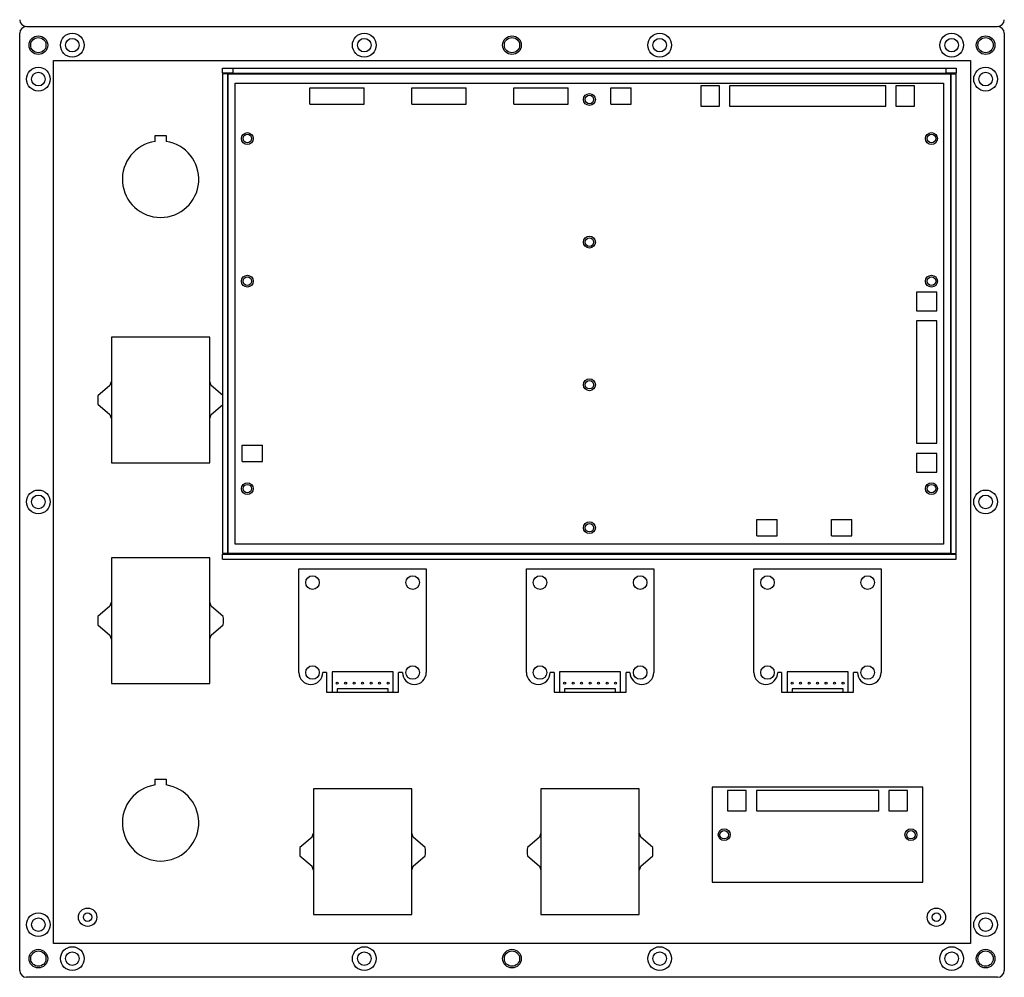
# Model space of a CAD drawing. Header units: millimetres. Extents: x 7146 to 9164, y -1568 to -663.
# Tile 152 of 187: x 8227 to 8517, y -1423 to -1141. Entities that reach past the tile are written whole.
import ezdxf

# ---------------------------------------------------------------- set-up
doc = ezdxf.new("R2010")
doc.units = ezdxf.units.MM
doc.header["$LTSCALE"] = 3

msp = doc.modelspace()

# ---------------------------------------------------------------- linework, layer by layer
at = {"linetype": 'Continuous', "lineweight": 30}
for p, q in [((8227.18, -1421.12), (8227.18, -1145.12)), ((8229.18, -1143.12), (8515.18, -1143.12)), ((8517.18, -1145.12), (8517.18, -1421.12)), ((8286.93, -1156.87), (8286.93, -1155.37)), ((8286.93, -1155.37), (8289.93, -1155.37)), ((8289.93, -1156.87), (8286.93, -1156.87)), ((8288.43, -1157.07), (8286.93, -1157.07)), ((8286.93, -1157.07), (8286.93, -1298.27)), ((8288.43, -1157.07), (8288.43, -1298.27)), ((8288.63, -1157.07), (8288.43, -1157.07)), ((8288.63, -1157.07), (8501.33, -1157.07)), ((8288.63, -1298.27), (8288.63, -1157.07)), ((8289.93, -1155.37), (8289.93, -1156.87)), ((8289.93, -1155.37), (8500.03, -1155.37)), ((8289.93, -1156.87), (8500.03, -1156.87)), ((8500.03, -1156.87), (8500.03, -1155.37)), ((8500.03, -1155.37), (8503.03, -1155.37)), ((8503.03, -1156.87), (8500.03, -1156.87)), ((8501.33, -1157.07), (8501.33, -1298.27)), ((8501.53, -1157.07), (8501.33, -1157.07)), ((8501.53, -1298.27), (8501.53, -1157.07)), ((8501.53, -1157.07), (8503.03, -1157.07)), ((8503.03, -1155.37), (8503.03, -1156.87)), ((8503.03, -1298.27), (8503.03, -1157.07)), ((8290.68, -1295.52), (8290.68, -1159.82)), ((8290.68, -1159.82), (8499.28, -1159.82)), ((8499.28, -1159.82), (8499.28, -1295.52)), ((8312.68, -1166.02), (8312.68, -1161.22)), ((8312.68, -1161.22), (8328.68, -1161.22)), ((8328.68, -1166.02), (8328.68, -1161.22)), ((8342.68, -1161.22), (8358.68, -1161.22)), ((8342.68, -1166.02), (8342.68, -1161.22)), ((8358.68, -1166.02), (8358.68, -1161.22)), ((8372.68, -1166.02), (8372.68, -1161.22)), ((8372.68, -1161.22), (8388.68, -1161.22)), ((8388.68, -1166.02), (8388.68, -1161.22)), ((8401.28, -1166.02), (8401.28, -1161.22)), ((8401.28, -1161.22), (8407.28, -1161.22)), ((8407.28, -1166.02), (8407.28, -1161.22)), ((8433.28, -1160.62), (8427.78, -1160.62)), ((8427.78, -1160.62), (8427.78, -1166.62)), ((8433.28, -1166.62), (8433.28, -1160.62)), ((8436.28, -1160.62), (8436.28, -1166.62)), ((8482.28, -1160.62), (8436.28, -1160.62)), ((8482.28, -1166.62), (8482.28, -1160.62)), ((8490.78, -1160.62), (8485.28, -1160.62)), ((8485.28, -1160.62), (8485.28, -1166.62)), ((8490.78, -1166.62), (8490.78, -1160.62)), ((8312.68, -1166.02), (8328.68, -1166.02)), ((8342.68, -1166.02), (8358.68, -1166.02)), ((8372.68, -1166.02), (8388.68, -1166.02)), ((8401.28, -1166.02), (8407.28, -1166.02)), ((8427.78, -1166.62), (8433.28, -1166.62)), ((8436.28, -1166.62), (8482.28, -1166.62)), ((8485.28, -1166.62), (8490.78, -1166.62)), ((8267.08, -1175.27), (8270.28, -1175.27)), ((8267.08, -1176.98), (8267.08, -1175.27)), ((8270.28, -1175.27), (8270.28, -1176.98)), ((8491.28, -1221.32), (8491.28, -1226.82)), ((8497.28, -1221.32), (8491.28, -1221.32)), ((8497.28, -1226.82), (8497.28, -1221.32)), ((8491.28, -1226.82), (8497.28, -1226.82)), ((8491.28, -1229.82), (8491.28, -1265.82)), ((8497.28, -1229.82), (8491.28, -1229.82)), ((8497.28, -1265.82), (8497.28, -1229.82)), ((8283.18, -1234.62), (8254.18, -1234.62)), ((8254.18, -1234.62), (8254.18, -1271.62)), ((8283.18, -1271.62), (8283.18, -1234.62)), ((8253.78, -1248.87), (8250.22, -1251.87)), ((8286.93, -1251.69), (8283.59, -1248.87)), ((8250.22, -1254.37), (8253.78, -1257.37)), ((8283.59, -1257.37), (8286.93, -1254.55)), ((8292.68, -1271.22), (8292.68, -1266.42)), ((8292.68, -1266.42), (8298.68, -1266.42)), ((8298.68, -1271.22), (8298.68, -1266.42)), ((8491.28, -1265.82), (8497.28, -1265.82)), ((8491.28, -1268.82), (8491.28, -1274.32)), ((8497.28, -1268.82), (8491.28, -1268.82)), ((8497.28, -1274.32), (8497.28, -1268.82)), ((8254.18, -1271.62), (8283.18, -1271.62)), ((8292.68, -1271.22), (8298.68, -1271.22)), ((8491.28, -1274.32), (8497.28, -1274.32)), ((8444.28, -1293.12), (8444.28, -1288.32)), ((8444.28, -1288.32), (8450.28, -1288.32)), ((8450.28, -1293.12), (8450.28, -1288.32)), ((8466.28, -1293.12), (8466.28, -1288.32)), ((8466.28, -1288.32), (8472.28, -1288.32)), ((8472.28, -1293.12), (8472.28, -1288.32)), ((8444.28, -1293.12), (8450.28, -1293.12)), ((8466.28, -1293.12), (8472.28, -1293.12)), ((8499.28, -1295.52), (8290.68, -1295.52)), ((8288.43, -1298.27), (8286.93, -1298.27)), ((8288.63, -1298.27), (8286.93, -1298.47)), ((8286.93, -1298.47), (8503.03, -1298.47)), ((8286.93, -1299.97), (8286.93, -1298.47)), ((8288.43, -1298.27), (8288.63, -1298.27)), ((8501.33, -1298.27), (8288.63, -1298.27)), ((8503.03, -1298.47), (8501.33, -1298.27)), ((8501.33, -1298.27), (8501.53, -1298.27)), ((8501.53, -1298.27), (8503.03, -1298.27)), ((8503.03, -1299.97), (8503.03, -1298.47)), ((8283.18, -1299.62), (8254.18, -1299.62)), ((8254.18, -1299.62), (8254.18, -1336.62)), ((8283.18, -1336.62), (8283.18, -1299.62)), ((8286.93, -1299.97), (8503.03, -1299.97)), ((8309.43, -1333.37), (8309.43, -1302.87)), ((8309.43, -1302.87), (8346.93, -1302.87)), ((8346.93, -1302.87), (8346.93, -1333.37)), ((8376.43, -1333.37), (8376.43, -1302.87)), ((8376.43, -1302.87), (8413.93, -1302.87)), ((8413.93, -1302.87), (8413.93, -1333.37)), ((8443.43, -1333.37), (8443.43, -1302.87)), ((8443.43, -1302.87), (8480.93, -1302.87)), ((8480.93, -1302.87), (8480.93, -1333.37)), ((8253.78, -1313.87), (8250.22, -1316.87)), ((8287.14, -1316.87), (8283.59, -1313.87)), ((8250.22, -1319.37), (8253.78, -1322.37)), ((8283.59, -1322.37), (8287.14, -1319.37)), ((8317.58, -1333.37), (8316.43, -1333.37)), ((8317.58, -1333.37), (8317.58, -1339.17)), ((8337.18, -1333.17), (8319.18, -1333.17)), ((8319.18, -1333.17), (8319.18, -1339.17)), ((8337.18, -1339.17), (8337.18, -1333.17)), ((8339.93, -1333.37), (8338.79, -1333.37)), ((8338.79, -1339.17), (8338.79, -1333.37)), ((8384.58, -1333.37), (8383.43, -1333.37)), ((8384.58, -1333.37), (8384.58, -1339.17)), ((8386.18, -1333.17), (8386.18, -1339.17)), ((8404.18, -1333.17), (8386.18, -1333.17)), ((8404.18, -1339.17), (8404.18, -1333.17)), ((8406.93, -1333.37), (8405.79, -1333.37)), ((8405.79, -1339.17), (8405.79, -1333.37)), ((8451.58, -1333.37), (8450.43, -1333.37)), ((8451.58, -1333.37), (8451.58, -1339.17)), ((8453.18, -1333.17), (8453.18, -1339.17)), ((8471.18, -1333.17), (8453.18, -1333.17)), ((8471.18, -1339.17), (8471.18, -1333.17)), ((8473.93, -1333.37), (8472.79, -1333.37)), ((8472.79, -1339.17), (8472.79, -1333.37)), ((8254.18, -1336.62), (8283.18, -1336.62)), ((8317.58, -1339.17), (8319.18, -1339.17)), ((8319.18, -1339.17), (8320.68, -1339.17)), ((8320.68, -1338.17), (8320.68, -1339.17)), ((8335.68, -1338.17), (8320.68, -1338.17)), ((8320.68, -1339.17), (8335.68, -1339.17)), ((8335.68, -1339.17), (8335.68, -1338.17)), ((8335.68, -1339.17), (8337.18, -1339.17)), ((8337.18, -1339.17), (8338.79, -1339.17)), ((8384.58, -1339.17), (8386.18, -1339.17)), ((8386.18, -1339.17), (8387.68, -1339.17)), ((8387.68, -1338.17), (8387.68, -1339.17)), ((8402.68, -1338.17), (8387.68, -1338.17)), ((8387.68, -1339.17), (8402.68, -1339.17)), ((8402.68, -1339.17), (8402.68, -1338.17)), ((8402.68, -1339.17), (8404.18, -1339.17)), ((8404.18, -1339.17), (8405.79, -1339.17)), ((8451.58, -1339.17), (8453.18, -1339.17)), ((8453.18, -1339.17), (8454.68, -1339.17)), ((8469.68, -1338.17), (8454.68, -1338.17)), ((8454.68, -1338.17), (8454.68, -1339.17)), ((8454.68, -1339.17), (8469.68, -1339.17)), ((8469.68, -1339.17), (8469.68, -1338.17)), ((8469.68, -1339.17), (8471.18, -1339.17)), ((8471.18, -1339.17), (8472.79, -1339.17)), ((8267.08, -1364.77), (8270.28, -1364.77)), ((8267.08, -1366.48), (8267.08, -1364.77)), ((8270.28, -1364.77), (8270.28, -1366.48)), ((8342.68, -1367.62), (8313.68, -1367.62)), ((8313.68, -1367.62), (8313.68, -1404.62)), ((8342.68, -1404.62), (8342.68, -1367.62)), ((8409.68, -1367.62), (8380.68, -1367.62)), ((8380.68, -1367.62), (8380.68, -1404.62)), ((8409.68, -1404.62), (8409.68, -1367.62)), ((8431.18, -1367.12), (8431.18, -1395.12)), ((8493.18, -1367.12), (8431.18, -1367.12)), ((8441.18, -1368.12), (8435.68, -1368.12)), ((8435.68, -1368.12), (8435.68, -1374.12)), ((8441.18, -1374.12), (8441.18, -1368.12)), ((8480.18, -1368.12), (8444.18, -1368.12)), ((8444.18, -1368.12), (8444.18, -1374.12)), ((8480.18, -1374.12), (8480.18, -1368.12)), ((8488.68, -1368.12), (8483.18, -1368.12)), ((8483.18, -1368.12), (8483.18, -1374.12)), ((8488.68, -1374.12), (8488.68, -1368.12)), ((8493.18, -1395.12), (8493.18, -1367.12)), ((8435.68, -1374.12), (8441.18, -1374.12)), ((8444.18, -1374.12), (8480.18, -1374.12)), ((8483.18, -1374.12), (8488.68, -1374.12)), ((8313.28, -1381.87), (8309.72, -1384.87)), ((8346.64, -1384.87), (8343.09, -1381.87)), ((8380.28, -1381.87), (8376.72, -1384.87)), ((8413.64, -1384.87), (8410.09, -1381.87)), ((8309.72, -1387.37), (8313.28, -1390.37)), ((8343.09, -1390.37), (8346.64, -1387.37)), ((8376.72, -1387.37), (8380.28, -1390.37)), ((8410.09, -1390.37), (8413.64, -1387.37)), ((8431.18, -1395.12), (8493.18, -1395.12)), ((8313.68, -1404.62), (8342.68, -1404.62)), ((8380.68, -1404.62), (8409.68, -1404.62)), ((8515.18, -1423.12), (8229.18, -1423.12))]:
    msp.add_line(p, q, dxfattribs=at)
at = {"color": 3, "linetype": 'Continuous', "lineweight": 30}
for p, q in [((8237.18, -1153.12), (8507.18, -1153.12)), ((8237.18, -1413.12), (8237.18, -1153.12)), ((8507.18, -1153.12), (8507.18, -1413.12)), ((8507.18, -1413.12), (8237.18, -1413.12))]:
    msp.add_line(p, q, dxfattribs=at)
at = {"linetype": 'Continuous', "lineweight": 30}
for centre, radius in [((8242.68, -1148.62), 3.5), ((8328.68, -1148.62), 3.5), ((8415.68, -1148.62), 3.5), ((8501.68, -1148.62), 3.5), ((8232.68, -1148.62), 2.75), ((8232.68, -1148.62), 2.25), ((8242.68, -1148.62), 2), ((8328.68, -1148.62), 2), ((8372.18, -1148.62), 2.75), ((8372.18, -1148.62), 2.25), ((8415.68, -1148.62), 2), ((8501.68, -1148.62), 2), ((8511.68, -1148.62), 2.75), ((8511.68, -1148.62), 2.25), ((8232.68, -1158.62), 3.5), ((8232.68, -1158.62), 2), ((8511.68, -1158.62), 3.5), ((8511.68, -1158.62), 2), ((8394.98, -1164.62), 1.75), ((8394.98, -1164.62), 1.25), ((8294.23, -1176.12), 1.75), ((8495.73, -1176.12), 1.75), ((8294.23, -1176.12), 1.25), ((8495.73, -1176.12), 1.25), ((8394.98, -1206.62), 1.75), ((8394.98, -1206.62), 1.25), ((8294.23, -1218.12), 1.75), ((8294.23, -1218.12), 1.25), ((8495.73, -1218.12), 1.75), ((8495.73, -1218.12), 1.25), ((8394.98, -1248.62), 1.75), ((8394.98, -1248.62), 1.25), ((8294.23, -1279.22), 1.75), ((8294.23, -1279.22), 1.25), ((8495.73, -1279.22), 1.75), ((8495.73, -1279.22), 1.25), ((8232.68, -1283.12), 3.5), ((8232.68, -1283.12), 2), ((8511.68, -1283.12), 3.5), ((8511.68, -1283.12), 2), ((8394.98, -1290.72), 1.75), ((8394.98, -1290.72), 1.25), ((8313.43, -1306.87), 2), ((8342.93, -1306.87), 2), ((8380.43, -1306.87), 2), ((8409.93, -1306.87), 2), ((8447.43, -1306.87), 2), ((8476.93, -1306.87), 2), ((8313.43, -1333.37), 2), ((8342.93, -1333.37), 2), ((8380.43, -1333.37), 2), ((8409.93, -1333.37), 2), ((8447.43, -1333.37), 2), ((8476.93, -1333.37), 2), ((8320.68, -1336.47), 0.3), ((8323.18, -1336.47), 0.3), ((8325.68, -1336.47), 0.3), ((8328.18, -1336.47), 0.3), ((8330.68, -1336.47), 0.3), ((8333.18, -1336.47), 0.3), ((8335.68, -1336.47), 0.3), ((8387.68, -1336.47), 0.3), ((8390.18, -1336.47), 0.3), ((8392.68, -1336.47), 0.3), ((8395.18, -1336.47), 0.3), ((8397.68, -1336.47), 0.3), ((8400.18, -1336.47), 0.3), ((8402.68, -1336.47), 0.3), ((8454.68, -1336.47), 0.3), ((8457.18, -1336.47), 0.3), ((8459.68, -1336.47), 0.3), ((8462.18, -1336.47), 0.3), ((8464.68, -1336.47), 0.3), ((8467.18, -1336.47), 0.3), ((8469.68, -1336.47), 0.3), ((8434.68, -1381.12), 1.75), ((8434.68, -1381.12), 1.25), ((8489.68, -1381.12), 1.75), ((8489.68, -1381.12), 1.25), ((8247.18, -1405.42), 2.7), ((8497.18, -1405.42), 2.7), ((8232.68, -1407.62), 3.5), ((8232.68, -1407.62), 2), ((8247.18, -1405.42), 1.25), ((8497.18, -1405.42), 1.25), ((8511.68, -1407.62), 3.5), ((8511.68, -1407.62), 2), ((8232.68, -1417.62), 2.75), ((8242.68, -1417.62), 3.5), ((8328.68, -1417.62), 3.5), ((8372.18, -1417.62), 2.75), ((8415.68, -1417.62), 3.5), ((8501.68, -1417.62), 3.5), ((8511.68, -1417.62), 2.75), ((8232.68, -1417.62), 2.25), ((8242.68, -1417.62), 2), ((8328.68, -1417.62), 2), ((8372.18, -1417.62), 2.25), ((8415.68, -1417.62), 2), ((8501.68, -1417.62), 2), ((8511.68, -1417.62), 2.25)]:
    msp.add_circle(centre, radius, dxfattribs=at)
for centre, radius, start, end in [((8229.18, -1141.12), 2, 180, 270), ((8515.18, -1141.12), 2, 270, 0), ((8229.18, -1145.12), 2, 90, 180), ((8515.18, -1145.12), 2, 0, 90), ((8268.68, -1188.12), 11.25, 98.1765, 81.8235), ((8268.68, -1253.12), 15.5, 159.3065, 164.086), ((8268.68, -1253.12), 15.5, 15.914, 20.6935), ((8268.68, -1253.12), 18.5, 176.1257, 183.8743), ((8268.68, -1253.12), 15.5, 195.914, 200.6935), ((8268.68, -1253.12), 15.5, 339.3065, 344.086), ((8268.68, -1318.12), 15.5, 159.3065, 164.086), ((8268.68, -1318.12), 15.5, 15.914, 20.6935), ((8268.68, -1318.12), 18.5, 176.1257, 183.8743), ((8268.68, -1318.12), 18.5, 356.1257, 3.8743), ((8268.68, -1318.12), 15.5, 195.914, 200.6935), ((8268.68, -1318.12), 15.5, 339.3065, 344.086), ((8312.93, -1333.37), 3.5, 180, 0), ((8343.43, -1333.37), 3.5, 180, 0), ((8379.93, -1333.37), 3.5, 180, 0), ((8410.43, -1333.37), 3.5, 180, 0), ((8446.93, -1333.37), 3.5, 180, 0), ((8477.43, -1333.37), 3.5, 180, 0), ((8268.68, -1377.62), 11.25, 98.1765, 81.8235), ((8328.18, -1386.12), 15.5, 159.3065, 164.086), ((8328.18, -1386.12), 15.5, 15.914, 20.6935), ((8395.18, -1386.12), 15.5, 159.3065, 164.086), ((8395.18, -1386.12), 15.5, 15.914, 20.6935), ((8328.18, -1386.12), 18.5, 176.1257, 183.8743), ((8328.18, -1386.12), 18.5, 356.1257, 3.8743), ((8395.18, -1386.12), 18.5, 176.1257, 183.8743), ((8395.18, -1386.12), 18.5, 356.1257, 3.8743), ((8328.18, -1386.12), 15.5, 195.914, 200.6935), ((8328.18, -1386.12), 15.5, 339.3065, 344.086), ((8395.18, -1386.12), 15.5, 195.914, 200.6935), ((8395.18, -1386.12), 15.5, 339.3065, 344.086), ((8229.18, -1421.12), 2, 180, 270), ((8515.18, -1421.12), 2, 270, 0)]:
    msp.add_arc(centre, radius, start, end, dxfattribs=at)

doc.saveas('drawing.dxf')
